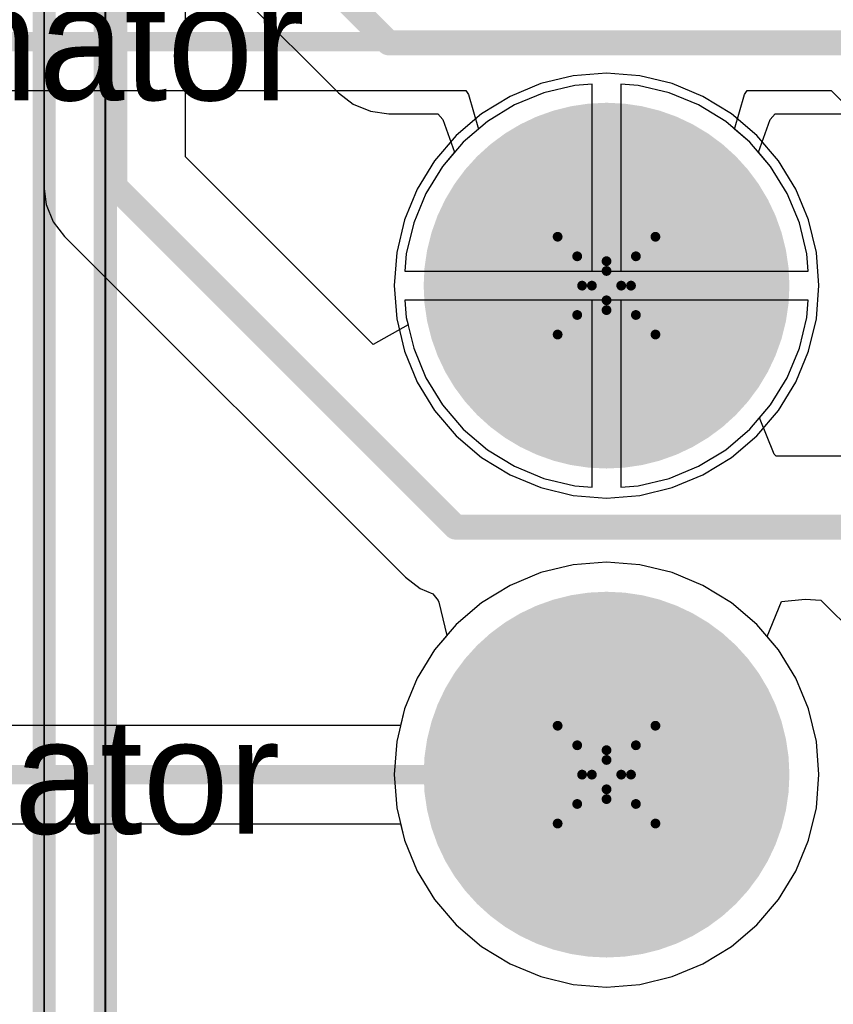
# Model space of a CAD drawing. Header units: millimetres. Extents: x 138 to 555, y 26 to 334.
# Tile 71 of 256: x 339.85 to 344.08, y 87.71 to 92.82. Entities that reach past the tile are written whole.
import ezdxf

# ---------------------------------------------------------------- set-up
doc = ezdxf.new("R2010")
doc.units = ezdxf.units.MM
for name, color, linetype in [('BottomLayer', 5, 'Continuous'), ('BottomSolder', 6, 'Continuous'), ('DrillDrawing', 1, 'Continuous'), ('Mechanical27', 56, 'Continuous'), ('MidLayer1', 16, 'Continuous'), ('MidLayer2', 76, 'Continuous'), ('MidLayer3', 90, 'Continuous'), ('MidLayer4', 156, 'Continuous'), ('MultiLayer', 9, 'Continuous'), ('PadHoleLayer', 156, 'Continuous'), ('TopLayer', 1, 'Continuous'), ('TopOverlay', 2, 'Continuous'), ('TopSolder', 216, 'Continuous')]:
    doc.layers.add(name, color=color, linetype=linetype)

# ---------------------------------------------------------------- blocks, each defined once
blk = doc.blocks.new('CON_SAMTEC_TST_117_01_T_D_519')
at = {"layer": 'BottomLayer', "const_width": 0.9}
for points in [[(-5.53, 1.27, 1), (-4.63, 1.27, 1)], [(-2.99, 1.27, 1), (-2.09, 1.27, 1)]]:
    blk.add_lwpolyline(points, format="xyb", close=True, dxfattribs=at)
at = {"layer": 'BottomSolder', "const_width": 0.95}
for points in [[(-5.555, 1.27, 1), (-4.605, 1.27, 1)], [(-3.015, 1.27, 1), (-2.065, 1.27, 1)]]:
    blk.add_lwpolyline(points, format="xyb", close=True, dxfattribs=at)
at = {"layer": 'Mechanical27', "const_width": 0.01}
for points in [[(-25.146, 4.191), (25.146, 4.191)], [(-24.8285, 3.8735), (24.8285, 3.8735)]]:
    blk.add_lwpolyline(points, dxfattribs=at)
at = {"layer": 'MidLayer1', "const_width": 0.9}
for points in [[(-5.53, 1.27, 1), (-4.63, 1.27, 1)], [(-2.99, 1.27, 1), (-2.09, 1.27, 1)]]:
    blk.add_lwpolyline(points, format="xyb", close=True, dxfattribs=at)
at = {"layer": 'MidLayer2', "const_width": 0.9}
for points in [[(-5.53, 1.27, 1), (-4.63, 1.27, 1)], [(-2.99, 1.27, 1), (-2.09, 1.27, 1)]]:
    blk.add_lwpolyline(points, format="xyb", close=True, dxfattribs=at)
at = {"layer": 'MidLayer3', "const_width": 0.9}
for points in [[(-5.53, 1.27, 1), (-4.63, 1.27, 1)], [(-2.99, 1.27, 1), (-2.09, 1.27, 1)]]:
    blk.add_lwpolyline(points, format="xyb", close=True, dxfattribs=at)
at = {"layer": 'MidLayer4', "const_width": 0.9}
for points in [[(-5.53, 1.27, 1), (-4.63, 1.27, 1)], [(-2.99, 1.27, 1), (-2.09, 1.27, 1)]]:
    blk.add_lwpolyline(points, format="xyb", close=True, dxfattribs=at)
at = {"layer": 'MultiLayer', "const_width": 0.9}
for points in [[(-5.53, 1.27, 1), (-4.63, 1.27, 1)], [(-2.99, 1.27, 1), (-2.09, 1.27, 1)]]:
    blk.add_lwpolyline(points, format="xyb", close=True, dxfattribs=at)
at = {"layer": 'PadHoleLayer', "const_width": 0.55}
for points in [[(-5.355, 1.27, 1), (-4.805, 1.27, 1)], [(-2.815, 1.27, 1), (-2.265, 1.27, 1)]]:
    blk.add_lwpolyline(points, format="xyb", close=True, dxfattribs=at)
at = {"layer": 'TopLayer', "const_width": 0.9}
for points in [[(-5.53, 1.27, 1), (-4.63, 1.27, 1)], [(-2.99, 1.27, 1), (-2.09, 1.27, 1)]]:
    blk.add_lwpolyline(points, format="xyb", close=True, dxfattribs=at)
at = {"layer": 'TopOverlay', "const_width": 0.12}
for points in [[(-25.146, 4.191), (25.146, 4.191)], [(-24.8285, 3.8735), (24.8285, 3.8735)]]:
    blk.add_lwpolyline(points, dxfattribs=at)
at = {"layer": 'TopSolder', "const_width": 0.95}
for points in [[(-5.555, 1.27, 1), (-4.605, 1.27, 1)], [(-3.015, 1.27, 1), (-2.065, 1.27, 1)]]:
    blk.add_lwpolyline(points, format="xyb", close=True, dxfattribs=at)

msp = doc.modelspace()

# ---------------------------------------------------------------- linework, layer by layer
at = {"layer": 'BottomLayer'}
for p, q in [((339.9777, 110.6936), (339.9777, 91.9588)), ((340.8988, 93.0532), (341.5087, 92.4434)), ((340.714, 92.1113), (340.714, 92.9767)), ((341.5087, 92.4434), (341.5849, 92.3849)), ((341.5849, 92.3849), (341.6737, 92.3481)), ((341.6737, 92.3481), (341.769, 92.3355)), ((341.769, 92.3355), (342.0239, 92.3355)), ((342.0239, 92.3355), (342.0507, 92.3053)), ((343.7502, 92.3053), (343.777, 92.3355)), ((343.777, 92.3355), (344.4937, 92.3355)), ((342.0507, 92.3053), (342.1116, 92.1355)), ((343.6893, 92.1355), (343.7502, 92.3053)), ((342.1116, 92.1355), (342.0484, 92.0615)), ((343.7525, 92.0615), (343.6893, 92.1355)), ((341.6882, 91.1371), (340.714, 92.1113)), ((342.0484, 92.0615), (341.962, 91.9206)), ((343.8389, 91.9206), (343.7525, 92.0615)), ((339.9777, 91.9588), (339.9903, 91.8635)), ((341.962, 91.9206), (341.8988, 91.7679)), ((343.9022, 91.7679), (343.8389, 91.9206)), ((339.9903, 91.8635), (340.0271, 91.7747)), ((340.0271, 91.7747), (340.0856, 91.6985)), ((341.8988, 91.7679), (341.8602, 91.6072)), ((343.9407, 91.6072), (343.9022, 91.7679)), ((340.0856, 91.6985), (341.856, 89.9281)), ((341.8602, 91.6072), (341.8531, 91.5174)), ((343.9478, 91.5174), (343.9407, 91.6072)), ((341.8531, 91.5174), (342.9004, 91.5174)), ((342.9004, 91.5174), (343.9478, 91.5174)), ((342.9004, 91.3674), (341.8531, 91.3674)), ((341.8531, 91.3674), (341.8602, 91.2776)), ((343.9478, 91.3674), (342.9004, 91.3674)), ((343.9407, 91.2776), (343.9478, 91.3674)), ((341.8602, 91.2776), (341.8695, 91.2386)), ((343.9022, 91.1169), (343.9407, 91.2776)), ((341.8695, 91.2386), (341.6882, 91.1371)), ((343.8389, 90.9642), (343.9022, 91.1169)), ((343.7525, 90.8233), (343.8389, 90.9642)), ((343.6955, 90.7565), (343.7525, 90.8233)), ((343.7714, 90.5662), (343.6955, 90.7565)), ((343.7807, 90.5565), (343.7714, 90.5662)), ((344.1545, 90.5565), (343.7807, 90.5565)), ((341.856, 89.9281), (341.9322, 89.8696)), ((341.9322, 89.8696), (341.9989, 89.842)), ((341.9989, 89.842), (342.0257, 89.8067)), ((343.8097, 89.8015), (343.9326, 89.8134)), ((343.9326, 89.8134), (344.0132, 89.809)), ((342.0257, 89.8067), (342.0294, 89.7978)), ((342.0294, 89.7978), (342.0706, 89.6245)), ((343.734, 89.6202), (343.8097, 89.8015)), ((344.0132, 89.809), (344.37, 89.4522)), ((342.0706, 89.6245), (342.0078, 89.551)), ((343.7931, 89.551), (343.734, 89.6202)), ((342.0078, 89.551), (341.9173, 89.4033)), ((343.8836, 89.4033), (343.7931, 89.551)), ((341.9173, 89.4033), (341.8511, 89.2434)), ((343.9499, 89.2434), (343.8836, 89.4033)), ((341.8511, 89.2434), (341.8106, 89.075)), ((343.9903, 89.075), (343.9499, 89.2434)), ((341.8106, 89.075), (341.7971, 88.9024)), ((344.0039, 88.9024), (343.9903, 89.075)), ((341.7971, 88.9024), (341.8106, 88.7298)), ((343.9903, 88.7298), (344.0039, 88.9024)), ((341.8106, 88.7298), (341.8511, 88.5614)), ((343.9499, 88.5614), (343.9903, 88.7298)), ((341.8511, 88.5614), (341.9173, 88.4015)), ((343.8836, 88.4015), (343.9499, 88.5614)), ((341.9173, 88.4015), (342.0078, 88.2538)), ((343.7931, 88.2538), (343.8836, 88.4015)), ((342.0078, 88.2538), (342.1202, 88.1222)), ((343.6807, 88.1222), (343.7931, 88.2538)), ((342.1202, 88.1222), (342.2519, 88.0097)), ((343.549, 88.0097), (343.6807, 88.1222)), ((342.2519, 88.0097), (342.3995, 87.9193)), ((343.4014, 87.9193), (343.549, 88.0097)), ((342.3995, 87.9193), (342.5595, 87.853)), ((343.2414, 87.853), (343.4014, 87.9193)), ((342.5595, 87.853), (342.7278, 87.8126)), ((343.0731, 87.8126), (343.2414, 87.853)), ((342.7278, 87.8126), (342.9005, 87.799)), ((342.9005, 87.799), (343.0731, 87.8126))]:
    msp.add_line(p, q, dxfattribs=at)
at = {"layer": 'BottomLayer', "const_width": 0.13}
for points in [[(340.3459, 91.9588), (340.3459, 126.6353)], [(340.8769, 93.5957), (341.769, 92.7037)], [(341.769, 92.7037), (346.1937, 92.7037)], [(340.3459, 91.9588), (342.1163, 90.1884)], [(342.1163, 90.1884), (344.1545, 90.1884)]]:
    msp.add_lwpolyline(points, dxfattribs=at)
at = {"layer": 'BottomLayer', "const_width": 0.065}
for points in [[(341.7365, 92.7037, 1), (341.8015, 92.7037, 1)], [(341.7365, 92.7037, 1), (341.8015, 92.7037, 1)], [(340.3134, 91.9588, 1), (340.3784, 91.9588, 1)], [(340.3134, 91.9588, 1), (340.3784, 91.9588, 1)], [(342.0838, 90.1884, 1), (342.1488, 90.1884, 1)], [(342.0838, 90.1884, 1), (342.1488, 90.1884, 1)]]:
    msp.add_lwpolyline(points, format="xyb", close=True, dxfattribs=at)
at = {"layer": 'DrillDrawing', "const_width": 0.0508}
for points in [[(342.6465, 91.6964), (342.9005, 91.5694)], [(342.6465, 91.6964), (342.7735, 91.4424)], [(342.9005, 91.5694), (343.1545, 91.6964)], [(343.0275, 91.4424), (343.1545, 91.6964)], [(342.7481, 91.5948), (342.9005, 91.5186)], [(342.7481, 91.5948), (342.8243, 91.4424)], [(342.9005, 91.5186), (343.0529, 91.5948)], [(342.9767, 91.4424), (343.0529, 91.5948)], [(342.6465, 91.1884), (342.7735, 91.4424)], [(342.7481, 91.29), (342.8243, 91.4424)], [(342.9767, 91.4424), (343.0529, 91.29)], [(343.0275, 91.4424), (343.1545, 91.1884)], [(342.7481, 91.29), (342.9005, 91.3662)], [(342.9005, 91.3662), (343.0529, 91.29)], [(342.6465, 91.1884), (342.9005, 91.3154)], [(342.9005, 91.3154), (343.1545, 91.1884)], [(342.6465, 89.1564), (342.9005, 89.0294)], [(342.6465, 89.1564), (342.7735, 88.9024)], [(342.9005, 89.0294), (343.1545, 89.1564)], [(343.0275, 88.9024), (343.1545, 89.1564)], [(342.7481, 89.0548), (342.9005, 88.9786)], [(342.7481, 89.0548), (342.8243, 88.9024)], [(342.9005, 88.9786), (343.0529, 89.0548)], [(342.9767, 88.9024), (343.0529, 89.0548)], [(342.6465, 88.6484), (342.7735, 88.9024)], [(342.7481, 88.75), (342.8243, 88.9024)], [(342.9767, 88.9024), (343.0529, 88.75)], [(343.0275, 88.9024), (343.1545, 88.6484)], [(342.7481, 88.75), (342.9005, 88.8262)], [(342.9005, 88.8262), (343.0529, 88.75)], [(342.6465, 88.6484), (342.9005, 88.7754)], [(342.9005, 88.7754), (343.1545, 88.6484)]]:
    msp.add_lwpolyline(points, dxfattribs=at)
at = {"layer": 'DrillDrawing', "const_width": 0.0254}
for points in [[(342.6338, 91.6964, 1), (342.6592, 91.6964, 1)], [(342.6338, 91.6964, 1), (342.6592, 91.6964, 1)], [(343.1418, 91.6964, 1), (343.1672, 91.6964, 1)], [(343.1418, 91.6964, 1), (343.1672, 91.6964, 1)], [(342.7354, 91.5948, 1), (342.7608, 91.5948, 1)], [(342.7354, 91.5948, 1), (342.7608, 91.5948, 1)], [(343.0402, 91.5948, 1), (343.0656, 91.5948, 1)], [(343.0402, 91.5948, 1), (343.0656, 91.5948, 1)], [(342.8878, 91.5694, 1), (342.9132, 91.5694, 1)], [(342.8878, 91.5694, 1), (342.9132, 91.5694, 1)], [(342.8878, 91.5186, 1), (342.9132, 91.5186, 1)], [(342.8878, 91.5186, 1), (342.9132, 91.5186, 1)], [(342.7608, 91.4424, 1), (342.7862, 91.4424, 1)], [(342.7608, 91.4424, 1), (342.7862, 91.4424, 1)], [(342.8116, 91.4424, 1), (342.837, 91.4424, 1)], [(342.8116, 91.4424, 1), (342.837, 91.4424, 1)], [(342.964, 91.4424, 1), (342.9894, 91.4424, 1)], [(342.964, 91.4424, 1), (342.9894, 91.4424, 1)], [(343.0148, 91.4424, 1), (343.0402, 91.4424, 1)], [(343.0148, 91.4424, 1), (343.0402, 91.4424, 1)], [(342.8878, 91.3662, 1), (342.9132, 91.3662, 1)], [(342.8878, 91.3662, 1), (342.9132, 91.3662, 1)], [(342.7354, 91.29, 1), (342.7608, 91.29, 1)], [(342.7354, 91.29, 1), (342.7608, 91.29, 1)], [(342.8878, 91.3154, 1), (342.9132, 91.3154, 1)], [(342.8878, 91.3154, 1), (342.9132, 91.3154, 1)], [(343.0402, 91.29, 1), (343.0656, 91.29, 1)], [(343.0402, 91.29, 1), (343.0656, 91.29, 1)], [(342.6338, 91.1884, 1), (342.6592, 91.1884, 1)], [(342.6338, 91.1884, 1), (342.6592, 91.1884, 1)], [(343.1418, 91.1884, 1), (343.1672, 91.1884, 1)], [(343.1418, 91.1884, 1), (343.1672, 91.1884, 1)], [(342.6338, 89.1564, 1), (342.6592, 89.1564, 1)], [(342.6338, 89.1564, 1), (342.6592, 89.1564, 1)], [(343.1418, 89.1564, 1), (343.1672, 89.1564, 1)], [(343.1418, 89.1564, 1), (343.1672, 89.1564, 1)], [(342.7354, 89.0548, 1), (342.7608, 89.0548, 1)], [(342.7354, 89.0548, 1), (342.7608, 89.0548, 1)], [(342.8878, 89.0294, 1), (342.9132, 89.0294, 1)], [(342.8878, 89.0294, 1), (342.9132, 89.0294, 1)], [(343.0402, 89.0548, 1), (343.0656, 89.0548, 1)], [(343.0402, 89.0548, 1), (343.0656, 89.0548, 1)], [(342.8878, 88.9786, 1), (342.9132, 88.9786, 1)], [(342.8878, 88.9786, 1), (342.9132, 88.9786, 1)], [(342.7608, 88.9024, 1), (342.7862, 88.9024, 1)], [(342.7608, 88.9024, 1), (342.7862, 88.9024, 1)], [(342.8116, 88.9024, 1), (342.837, 88.9024, 1)], [(342.8116, 88.9024, 1), (342.837, 88.9024, 1)], [(342.964, 88.9024, 1), (342.9894, 88.9024, 1)], [(342.964, 88.9024, 1), (342.9894, 88.9024, 1)], [(343.0148, 88.9024, 1), (343.0402, 88.9024, 1)], [(343.0148, 88.9024, 1), (343.0402, 88.9024, 1)], [(342.8878, 88.8262, 1), (342.9132, 88.8262, 1)], [(342.8878, 88.8262, 1), (342.9132, 88.8262, 1)], [(342.8878, 88.7754, 1), (342.9132, 88.7754, 1)], [(342.8878, 88.7754, 1), (342.9132, 88.7754, 1)], [(342.7354, 88.75, 1), (342.7608, 88.75, 1)], [(342.7354, 88.75, 1), (342.7608, 88.75, 1)], [(343.0402, 88.75, 1), (343.0656, 88.75, 1)], [(343.0402, 88.75, 1), (343.0656, 88.75, 1)], [(342.6338, 88.6484, 1), (342.6592, 88.6484, 1)], [(342.6338, 88.6484, 1), (342.6592, 88.6484, 1)], [(343.1418, 88.6484, 1), (343.1672, 88.6484, 1)], [(343.1418, 88.6484, 1), (343.1672, 88.6484, 1)]]:
    msp.add_lwpolyline(points, format="xyb", close=True, dxfattribs=at)
at = {"layer": 'MidLayer1'}
for p, q in [((342.7278, 92.5322), (342.5595, 92.4918)), ((342.9005, 92.5458), (342.7278, 92.5322)), ((343.0731, 92.5322), (342.9005, 92.5458)), ((343.2414, 92.4918), (343.0731, 92.5322)), ((342.5595, 92.4918), (342.3995, 92.4255)), ((343.4014, 92.4255), (343.2414, 92.4918)), ((342.3995, 92.4255), (342.2519, 92.3351)), ((343.549, 92.3351), (343.4014, 92.4255)), ((342.2519, 92.3351), (342.1202, 92.2226)), ((343.6807, 92.2226), (343.549, 92.3351)), ((342.1202, 92.2226), (342.0078, 92.091)), ((343.7931, 92.091), (343.6807, 92.2226)), ((342.0078, 92.091), (341.9173, 91.9433)), ((343.8836, 91.9433), (343.7931, 92.091)), ((341.9173, 91.9433), (341.8511, 91.7834)), ((343.9499, 91.7834), (343.8836, 91.9433)), ((341.8511, 91.7834), (341.8106, 91.615)), ((343.9903, 91.615), (343.9499, 91.7834)), ((341.8106, 91.615), (341.7971, 91.4424)), ((344.0039, 91.4424), (343.9903, 91.615)), ((341.7971, 91.4424), (341.8106, 91.2698)), ((343.9903, 91.2698), (344.0039, 91.4424)), ((341.8106, 91.2698), (341.8511, 91.1014)), ((343.9499, 91.1014), (343.9903, 91.2698)), ((341.8511, 91.1014), (341.9173, 90.9415)), ((343.8836, 90.9415), (343.9499, 91.1014)), ((341.9173, 90.9415), (342.0078, 90.7938)), ((343.7931, 90.7938), (343.8836, 90.9415)), ((342.0078, 90.7938), (342.1202, 90.6622)), ((343.6807, 90.6622), (343.7931, 90.7938)), ((342.1202, 90.6622), (342.2519, 90.5497)), ((343.549, 90.5497), (343.6807, 90.6622)), ((342.2519, 90.5497), (342.3995, 90.4593)), ((343.4014, 90.4593), (343.549, 90.5497)), ((342.3995, 90.4593), (342.5595, 90.393)), ((343.2414, 90.393), (343.4014, 90.4593)), ((342.5595, 90.393), (342.7278, 90.3526)), ((343.0731, 90.3526), (343.2414, 90.393)), ((342.7278, 90.3526), (342.9005, 90.339)), ((342.9005, 90.339), (343.0731, 90.3526)), ((342.7278, 89.9922), (342.5595, 89.9518)), ((342.9005, 90.0058), (342.7278, 89.9922)), ((343.0731, 89.9922), (342.9005, 90.0058)), ((343.2414, 89.9518), (343.0731, 89.9922)), ((342.5595, 89.9518), (342.3995, 89.8855)), ((343.4014, 89.8855), (343.2414, 89.9518)), ((342.3995, 89.8855), (342.2519, 89.7951)), ((343.549, 89.7951), (343.4014, 89.8855)), ((342.2519, 89.7951), (342.1202, 89.6826)), ((343.6807, 89.6826), (343.549, 89.7951)), ((342.1202, 89.6826), (342.0078, 89.551)), ((343.7931, 89.551), (343.6807, 89.6826)), ((342.0078, 89.551), (341.9173, 89.4033)), ((343.8836, 89.4033), (343.7931, 89.551)), ((341.9173, 89.4033), (341.8511, 89.2434)), ((343.9499, 89.2434), (343.8836, 89.4033)), ((341.8511, 89.2434), (341.8106, 89.075)), ((343.9903, 89.075), (343.9499, 89.2434)), ((341.8106, 89.075), (341.7971, 88.9024)), ((344.0039, 88.9024), (343.9903, 89.075)), ((341.7971, 88.9024), (341.8106, 88.7298)), ((343.9903, 88.7298), (344.0039, 88.9024)), ((341.8106, 88.7298), (341.8511, 88.5614)), ((343.9499, 88.5614), (343.9903, 88.7298)), ((341.8511, 88.5614), (341.9173, 88.4015)), ((343.8836, 88.4015), (343.9499, 88.5614)), ((341.9173, 88.4015), (342.0078, 88.2538)), ((343.7931, 88.2538), (343.8836, 88.4015)), ((342.0078, 88.2538), (342.1202, 88.1222)), ((343.6807, 88.1222), (343.7931, 88.2538)), ((342.1202, 88.1222), (342.2519, 88.0097)), ((343.549, 88.0097), (343.6807, 88.1222)), ((342.2519, 88.0097), (342.3995, 87.9193)), ((343.4014, 87.9193), (343.549, 88.0097)), ((342.3995, 87.9193), (342.5595, 87.853)), ((343.2414, 87.853), (343.4014, 87.9193)), ((342.5595, 87.853), (342.7278, 87.8126)), ((343.0731, 87.8126), (343.2414, 87.853)), ((342.7278, 87.8126), (342.9005, 87.799)), ((342.9005, 87.799), (343.0731, 87.8126))]:
    msp.add_line(p, q, dxfattribs=at)
at = {"layer": 'MidLayer2'}
for p, q in [((342.7357, 92.4827), (342.575, 92.4441)), ((342.8254, 92.4897), (342.7357, 92.4827)), ((342.8254, 91.5174), (342.8254, 92.4897)), ((343.0652, 92.4827), (342.9754, 92.4897)), ((342.9754, 92.4897), (342.9754, 91.5174)), ((343.2259, 92.4441), (343.0652, 92.4827)), ((342.575, 92.4441), (342.4223, 92.3808)), ((343.3786, 92.3808), (343.2259, 92.4441)), ((342.4223, 92.3808), (342.2814, 92.2945)), ((343.5195, 92.2945), (343.3786, 92.3808)), ((342.2814, 92.2945), (342.1557, 92.1871)), ((343.6452, 92.1871), (343.5195, 92.2945)), ((342.1557, 92.1871), (342.0484, 92.0615)), ((343.7525, 92.0615), (343.6452, 92.1871)), ((342.0484, 92.0615), (341.962, 91.9206)), ((343.8389, 91.9206), (343.7525, 92.0615)), ((341.962, 91.9206), (341.8988, 91.7679)), ((343.9022, 91.7679), (343.8389, 91.9206)), ((341.8988, 91.7679), (341.8602, 91.6072)), ((343.9407, 91.6072), (343.9022, 91.7679)), ((341.8602, 91.6072), (341.8531, 91.5174)), ((343.9478, 91.5174), (343.9407, 91.6072)), ((341.8531, 91.5174), (342.8254, 91.5174)), ((342.9754, 91.5174), (343.9478, 91.5174)), ((342.8254, 91.3674), (341.8531, 91.3674)), ((341.8531, 91.3674), (341.8602, 91.2776)), ((342.8254, 90.395), (342.8254, 91.3674)), ((343.9478, 91.3674), (342.9754, 91.3674)), ((342.9754, 91.3674), (342.9754, 90.395)), ((343.9407, 91.2776), (343.9478, 91.3674)), ((341.8602, 91.2776), (341.8988, 91.1169)), ((343.9022, 91.1169), (343.9407, 91.2776)), ((341.8988, 91.1169), (341.962, 90.9642)), ((343.8389, 90.9642), (343.9022, 91.1169)), ((341.962, 90.9642), (342.0484, 90.8233)), ((343.7525, 90.8233), (343.8389, 90.9642)), ((342.0484, 90.8233), (342.1557, 90.6976)), ((343.6452, 90.6976), (343.7525, 90.8233)), ((342.1557, 90.6976), (342.2814, 90.5903)), ((343.5195, 90.5903), (343.6452, 90.6976)), ((342.2814, 90.5903), (342.4223, 90.5039)), ((343.3786, 90.5039), (343.5195, 90.5903)), ((342.4223, 90.5039), (342.575, 90.4407)), ((343.2259, 90.4407), (343.3786, 90.5039)), ((342.575, 90.4407), (342.7357, 90.4021)), ((343.0652, 90.4021), (343.2259, 90.4407)), ((342.7357, 90.4021), (342.8254, 90.395)), ((342.9754, 90.395), (343.0652, 90.4021)), ((342.7278, 89.9922), (342.5595, 89.9518)), ((342.9005, 90.0058), (342.7278, 89.9922)), ((343.0731, 89.9922), (342.9005, 90.0058)), ((343.2414, 89.9518), (343.0731, 89.9922)), ((342.5595, 89.9518), (342.3995, 89.8855)), ((343.4014, 89.8855), (343.2414, 89.9518)), ((342.3995, 89.8855), (342.2519, 89.7951)), ((343.549, 89.7951), (343.4014, 89.8855)), ((342.2519, 89.7951), (342.1202, 89.6826)), ((343.6807, 89.6826), (343.549, 89.7951)), ((342.1202, 89.6826), (342.0078, 89.551)), ((343.7931, 89.551), (343.6807, 89.6826)), ((342.0078, 89.551), (341.9173, 89.4033)), ((343.8836, 89.4033), (343.7931, 89.551)), ((341.9173, 89.4033), (341.8511, 89.2434)), ((343.9499, 89.2434), (343.8836, 89.4033)), ((341.8511, 89.2434), (341.8106, 89.075)), ((343.9903, 89.075), (343.9499, 89.2434)), ((341.8106, 89.075), (341.7971, 88.9024)), ((344.0039, 88.9024), (343.9903, 89.075)), ((341.7971, 88.9024), (341.8106, 88.7298)), ((343.9903, 88.7298), (344.0039, 88.9024)), ((341.8106, 88.7298), (341.8511, 88.5614)), ((343.9499, 88.5614), (343.9903, 88.7298)), ((341.8511, 88.5614), (341.9173, 88.4015)), ((343.8836, 88.4015), (343.9499, 88.5614)), ((341.9173, 88.4015), (342.0078, 88.2538)), ((343.7931, 88.2538), (343.8836, 88.4015)), ((342.0078, 88.2538), (342.1202, 88.1222)), ((343.6807, 88.1222), (343.7931, 88.2538)), ((342.1202, 88.1222), (342.2519, 88.0097)), ((343.549, 88.0097), (343.6807, 88.1222)), ((342.2519, 88.0097), (342.3995, 87.9193)), ((343.4014, 87.9193), (343.549, 88.0097)), ((342.3995, 87.9193), (342.5595, 87.853)), ((343.2414, 87.853), (343.4014, 87.9193)), ((342.5595, 87.853), (342.7278, 87.8126)), ((343.0731, 87.8126), (343.2414, 87.853)), ((342.7278, 87.8126), (342.9005, 87.799)), ((342.9005, 87.799), (343.0731, 87.8126))]:
    msp.add_line(p, q, dxfattribs=at)
at = {"layer": 'MidLayer3'}
for p, q in [((342.7357, 92.4827), (342.575, 92.4441)), ((342.8254, 92.4897), (342.7357, 92.4827)), ((342.8254, 91.5174), (342.8254, 92.4897)), ((343.0652, 92.4827), (342.9754, 92.4897)), ((342.9754, 92.4897), (342.9754, 91.5174)), ((343.2259, 92.4441), (343.0652, 92.4827)), ((342.575, 92.4441), (342.4223, 92.3808)), ((343.3786, 92.3808), (343.2259, 92.4441)), ((342.4223, 92.3808), (342.2814, 92.2945)), ((343.5195, 92.2945), (343.3786, 92.3808)), ((342.2814, 92.2945), (342.1557, 92.1871)), ((343.6452, 92.1871), (343.5195, 92.2945)), ((342.1557, 92.1871), (342.0484, 92.0615)), ((343.7525, 92.0615), (343.6452, 92.1871)), ((342.0484, 92.0615), (341.962, 91.9206)), ((343.8389, 91.9206), (343.7525, 92.0615)), ((341.962, 91.9206), (341.8988, 91.7679)), ((343.9022, 91.7679), (343.8389, 91.9206)), ((341.8988, 91.7679), (341.8602, 91.6072)), ((343.9407, 91.6072), (343.9022, 91.7679)), ((341.8602, 91.6072), (341.8531, 91.5174)), ((343.9478, 91.5174), (343.9407, 91.6072)), ((341.8531, 91.5174), (342.8254, 91.5174)), ((342.9754, 91.5174), (343.9478, 91.5174)), ((342.8254, 91.3674), (341.8531, 91.3674)), ((341.8531, 91.3674), (341.8602, 91.2776)), ((342.8254, 90.395), (342.8254, 91.3674)), ((343.9478, 91.3674), (342.9754, 91.3674)), ((342.9754, 91.3674), (342.9754, 90.395)), ((343.9407, 91.2776), (343.9478, 91.3674)), ((341.8602, 91.2776), (341.8988, 91.1169)), ((343.9022, 91.1169), (343.9407, 91.2776)), ((341.8988, 91.1169), (341.962, 90.9642)), ((343.8389, 90.9642), (343.9022, 91.1169)), ((341.962, 90.9642), (342.0484, 90.8233)), ((343.7525, 90.8233), (343.8389, 90.9642)), ((342.0484, 90.8233), (342.1557, 90.6976)), ((343.6452, 90.6976), (343.7525, 90.8233)), ((342.1557, 90.6976), (342.2814, 90.5903)), ((343.5195, 90.5903), (343.6452, 90.6976)), ((342.2814, 90.5903), (342.4223, 90.5039)), ((343.3786, 90.5039), (343.5195, 90.5903)), ((342.4223, 90.5039), (342.575, 90.4407)), ((343.2259, 90.4407), (343.3786, 90.5039)), ((342.575, 90.4407), (342.7357, 90.4021)), ((343.0652, 90.4021), (343.2259, 90.4407)), ((342.7357, 90.4021), (342.8254, 90.395)), ((342.9754, 90.395), (343.0652, 90.4021)), ((342.7278, 89.9922), (342.5595, 89.9518)), ((342.9005, 90.0058), (342.7278, 89.9922)), ((343.0731, 89.9922), (342.9005, 90.0058)), ((343.2414, 89.9518), (343.0731, 89.9922)), ((342.5595, 89.9518), (342.3995, 89.8855)), ((343.4014, 89.8855), (343.2414, 89.9518)), ((342.3995, 89.8855), (342.2519, 89.7951)), ((343.549, 89.7951), (343.4014, 89.8855)), ((342.2519, 89.7951), (342.1202, 89.6826)), ((343.6807, 89.6826), (343.549, 89.7951)), ((342.1202, 89.6826), (342.0078, 89.551)), ((343.7931, 89.551), (343.6807, 89.6826)), ((342.0078, 89.551), (341.9173, 89.4033)), ((343.8836, 89.4033), (343.7931, 89.551)), ((341.9173, 89.4033), (341.8511, 89.2434)), ((343.9499, 89.2434), (343.8836, 89.4033)), ((341.8511, 89.2434), (341.8106, 89.075)), ((343.9903, 89.075), (343.9499, 89.2434)), ((341.8106, 89.075), (341.7971, 88.9024)), ((344.0039, 88.9024), (343.9903, 89.075)), ((341.7971, 88.9024), (341.8106, 88.7298)), ((343.9903, 88.7298), (344.0039, 88.9024)), ((341.8106, 88.7298), (341.8511, 88.5614)), ((343.9499, 88.5614), (343.9903, 88.7298)), ((341.8511, 88.5614), (341.9173, 88.4015)), ((343.8836, 88.4015), (343.9499, 88.5614)), ((341.9173, 88.4015), (342.0078, 88.2538)), ((343.7931, 88.2538), (343.8836, 88.4015)), ((342.0078, 88.2538), (342.1202, 88.1222)), ((343.6807, 88.1222), (343.7931, 88.2538)), ((342.1202, 88.1222), (342.2519, 88.0097)), ((343.549, 88.0097), (343.6807, 88.1222)), ((342.2519, 88.0097), (342.3995, 87.9193)), ((343.4014, 87.9193), (343.549, 88.0097)), ((342.3995, 87.9193), (342.5595, 87.853)), ((343.2414, 87.853), (343.4014, 87.9193)), ((342.5595, 87.853), (342.7278, 87.8126)), ((343.0731, 87.8126), (343.2414, 87.853)), ((342.7278, 87.8126), (342.9005, 87.799)), ((342.9005, 87.799), (343.0731, 87.8126))]:
    msp.add_line(p, q, dxfattribs=at)
at = {"layer": 'MidLayer4'}
for p, q in [((342.7278, 92.5322), (342.5595, 92.4918)), ((342.9005, 92.5458), (342.7278, 92.5322)), ((343.0731, 92.5322), (342.9005, 92.5458)), ((343.2414, 92.4918), (343.0731, 92.5322)), ((342.5595, 92.4918), (342.3995, 92.4255)), ((343.4014, 92.4255), (343.2414, 92.4918)), ((342.3995, 92.4255), (342.2519, 92.3351)), ((343.549, 92.3351), (343.4014, 92.4255)), ((342.2519, 92.3351), (342.1202, 92.2226)), ((343.6807, 92.2226), (343.549, 92.3351)), ((342.1202, 92.2226), (342.0078, 92.091)), ((343.7931, 92.091), (343.6807, 92.2226)), ((342.0078, 92.091), (341.9173, 91.9433)), ((343.8836, 91.9433), (343.7931, 92.091)), ((341.9173, 91.9433), (341.8511, 91.7834)), ((343.9499, 91.7834), (343.8836, 91.9433)), ((341.8511, 91.7834), (341.8106, 91.615)), ((343.9903, 91.615), (343.9499, 91.7834)), ((341.8106, 91.615), (341.7971, 91.4424)), ((344.0039, 91.4424), (343.9903, 91.615)), ((341.7971, 91.4424), (341.8106, 91.2698)), ((343.9903, 91.2698), (344.0039, 91.4424)), ((341.8106, 91.2698), (341.8511, 91.1014)), ((343.9499, 91.1014), (343.9903, 91.2698)), ((341.8511, 91.1014), (341.9173, 90.9415)), ((343.8836, 90.9415), (343.9499, 91.1014)), ((341.9173, 90.9415), (342.0078, 90.7938)), ((343.7931, 90.7938), (343.8836, 90.9415)), ((342.0078, 90.7938), (342.1202, 90.6622)), ((343.6807, 90.6622), (343.7931, 90.7938)), ((342.1202, 90.6622), (342.2519, 90.5497)), ((343.549, 90.5497), (343.6807, 90.6622)), ((342.2519, 90.5497), (342.3995, 90.4593)), ((343.4014, 90.4593), (343.549, 90.5497)), ((342.3995, 90.4593), (342.5595, 90.393)), ((343.2414, 90.393), (343.4014, 90.4593)), ((342.5595, 90.393), (342.7278, 90.3526)), ((343.0731, 90.3526), (343.2414, 90.393)), ((342.7278, 90.3526), (342.9005, 90.339)), ((342.9005, 90.339), (343.0731, 90.3526)), ((342.7278, 89.9922), (342.5595, 89.9518)), ((342.9005, 90.0058), (342.7278, 89.9922)), ((343.0731, 89.9922), (342.9005, 90.0058)), ((343.2414, 89.9518), (343.0731, 89.9922)), ((342.5595, 89.9518), (342.3995, 89.8855)), ((343.4014, 89.8855), (343.2414, 89.9518)), ((342.3995, 89.8855), (342.2519, 89.7951)), ((343.549, 89.7951), (343.4014, 89.8855)), ((342.2519, 89.7951), (342.1202, 89.6826)), ((343.6807, 89.6826), (343.549, 89.7951)), ((342.1202, 89.6826), (342.0078, 89.551)), ((343.7931, 89.551), (343.6807, 89.6826)), ((342.0078, 89.551), (341.9173, 89.4033)), ((343.8836, 89.4033), (343.7931, 89.551)), ((341.9173, 89.4033), (341.8511, 89.2434)), ((343.9499, 89.2434), (343.8836, 89.4033)), ((341.8511, 89.2434), (341.8106, 89.075)), ((343.9903, 89.075), (343.9499, 89.2434)), ((341.8106, 89.075), (341.7971, 88.9024)), ((344.0039, 88.9024), (343.9903, 89.075)), ((341.7971, 88.9024), (341.8106, 88.7298)), ((343.9903, 88.7298), (344.0039, 88.9024)), ((341.8106, 88.7298), (341.8511, 88.5614)), ((343.9499, 88.5614), (343.9903, 88.7298)), ((341.8511, 88.5614), (341.9173, 88.4015)), ((343.8836, 88.4015), (343.9499, 88.5614)), ((341.9173, 88.4015), (342.0078, 88.2538)), ((343.7931, 88.2538), (343.8836, 88.4015)), ((342.0078, 88.2538), (342.1202, 88.1222)), ((343.6807, 88.1222), (343.7931, 88.2538)), ((342.1202, 88.1222), (342.2519, 88.0097)), ((343.549, 88.0097), (343.6807, 88.1222)), ((342.2519, 88.0097), (342.3995, 87.9193)), ((343.4014, 87.9193), (343.549, 88.0097)), ((342.3995, 87.9193), (342.5595, 87.853)), ((343.2414, 87.853), (343.4014, 87.9193)), ((342.5595, 87.853), (342.7278, 87.8126)), ((343.0731, 87.8126), (343.2414, 87.853)), ((342.7278, 87.8126), (342.9005, 87.799)), ((342.9005, 87.799), (343.0731, 87.8126))]:
    msp.add_line(p, q, dxfattribs=at)
at = {"layer": 'TopLayer'}
for p, q in [((339.0933, 92.4552), (342.1697, 92.4552)), ((342.1697, 92.4552), (342.1838, 92.4349)), ((342.1838, 92.4349), (342.2354, 92.2552)), ((343.5656, 92.2552), (343.6171, 92.4349)), ((343.6171, 92.4349), (343.6312, 92.4552)), ((343.6312, 92.4552), (344.0672, 92.4552)), ((344.0672, 92.4552), (344.5036, 92.0188)), ((342.2354, 92.2552), (342.1557, 92.1871)), ((343.6452, 92.1871), (343.5656, 92.2552)), ((342.1557, 92.1871), (342.0484, 92.0615)), ((343.7525, 92.0615), (343.6452, 92.1871)), ((342.0484, 92.0615), (341.962, 91.9206)), ((343.8389, 91.9206), (343.7525, 92.0615)), ((341.962, 91.9206), (341.8988, 91.7679)), ((343.9022, 91.7679), (343.8389, 91.9206)), ((341.8988, 91.7679), (341.8602, 91.6072)), ((343.9407, 91.6072), (343.9022, 91.7679)), ((341.8602, 91.6072), (341.8531, 91.5174)), ((343.9478, 91.5174), (343.9407, 91.6072)), ((341.8531, 91.5174), (342.9004, 91.5174)), ((342.9004, 91.5174), (343.9478, 91.5174)), ((342.8254, 91.3674), (341.8531, 91.3674)), ((341.8531, 91.3674), (341.8602, 91.2776)), ((342.8254, 90.395), (342.8254, 91.3674)), ((343.9478, 91.3674), (342.9754, 91.3674)), ((342.9754, 91.3674), (342.9754, 90.395)), ((343.9407, 91.2776), (343.9478, 91.3674)), ((341.8602, 91.2776), (341.8988, 91.1169)), ((343.9022, 91.1169), (343.9407, 91.2776)), ((341.8988, 91.1169), (341.962, 90.9642)), ((343.8389, 90.9642), (343.9022, 91.1169)), ((341.962, 90.9642), (342.0484, 90.8233)), ((343.7525, 90.8233), (343.8389, 90.9642)), ((342.0484, 90.8233), (342.1557, 90.6976)), ((343.6452, 90.6976), (343.7525, 90.8233)), ((342.1557, 90.6976), (342.2814, 90.5903)), ((343.5195, 90.5903), (343.6452, 90.6976)), ((342.2814, 90.5903), (342.4223, 90.5039)), ((343.3786, 90.5039), (343.5195, 90.5903)), ((342.4223, 90.5039), (342.575, 90.4407)), ((343.2259, 90.4407), (343.3786, 90.5039)), ((342.575, 90.4407), (342.7357, 90.4021)), ((343.0652, 90.4021), (343.2259, 90.4407)), ((342.7357, 90.4021), (342.8254, 90.395)), ((342.9754, 90.395), (343.0652, 90.4021)), ((342.7278, 89.9922), (342.5595, 89.9518)), ((342.9005, 90.0058), (342.7278, 89.9922)), ((343.0731, 89.9922), (342.9005, 90.0058)), ((343.2414, 89.9518), (343.0731, 89.9922)), ((342.5595, 89.9518), (342.3995, 89.8855)), ((343.4014, 89.8855), (343.2414, 89.9518)), ((342.3995, 89.8855), (342.2519, 89.7951)), ((343.549, 89.7951), (343.4014, 89.8855)), ((342.2519, 89.7951), (342.1202, 89.6826)), ((343.6807, 89.6826), (343.549, 89.7951)), ((342.1202, 89.6826), (342.0078, 89.551)), ((343.7931, 89.551), (343.6807, 89.6826)), ((342.0078, 89.551), (341.9173, 89.4033)), ((343.8836, 89.4033), (343.7931, 89.551)), ((341.9173, 89.4033), (341.8511, 89.2434)), ((343.9499, 89.2434), (343.8836, 89.4033)), ((341.8511, 89.2434), (341.8304, 89.1573)), ((343.9903, 89.075), (343.9499, 89.2434)), ((341.8304, 89.1573), (339.0933, 89.1573)), ((344.0039, 88.9024), (343.9903, 89.075)), ((343.9903, 88.7298), (344.0039, 88.9024)), ((343.9499, 88.5614), (343.9903, 88.7298)), ((339.0933, 88.6475), (341.8304, 88.6475)), ((341.8304, 88.6475), (341.8511, 88.5614)), ((341.8511, 88.5614), (341.9173, 88.4015)), ((343.8836, 88.4015), (343.9499, 88.5614)), ((341.9173, 88.4015), (342.0078, 88.2538)), ((343.7931, 88.2538), (343.8836, 88.4015)), ((342.0078, 88.2538), (342.1202, 88.1222)), ((343.6807, 88.1222), (343.7931, 88.2538)), ((342.1202, 88.1222), (342.2519, 88.0097)), ((343.549, 88.0097), (343.6807, 88.1222)), ((342.2519, 88.0097), (342.3995, 87.9193)), ((343.4014, 87.9193), (343.549, 88.0097)), ((342.3995, 87.9193), (342.5595, 87.853)), ((343.2414, 87.853), (343.4014, 87.9193)), ((342.5595, 87.853), (342.7278, 87.8126)), ((343.0731, 87.8126), (343.2414, 87.853)), ((342.7278, 87.8126), (342.9005, 87.799)), ((342.9005, 87.799), (343.0731, 87.8126))]:
    msp.add_line(p, q, dxfattribs=at)
at = {"layer": 'TopLayer', "const_width": 0.1}
for points in [[(338.6397, 92.7101), (344.1728, 92.7101)], [(338.6394, 88.9024), (342.9005, 88.9024)]]:
    msp.add_lwpolyline(points, dxfattribs=at)
at = {"layer": 'TopLayer', "const_width": 0.05}
msp.add_lwpolyline([(342.8755, 88.9024, 1), (342.9255, 88.9024, 1)], format="xyb", close=True, dxfattribs=at)

# ---------------------------------------------------------------- block references
at = {"rotation": 90}
msp.add_blockref('CON_SAMTEC_TST_117_01_T_D_519', (344.1705, 93.9824), dxfattribs=at)

# ---------------------------------------------------------------- texts
at = {"layer": 'Mechanical27'}
for p in [(337.3628, 92.4052), (337.2358, 88.5952)]:
    msp.add_text('.designator', height=0.599999, dxfattribs=at).set_placement(p)

doc.saveas('drawing.dxf')
